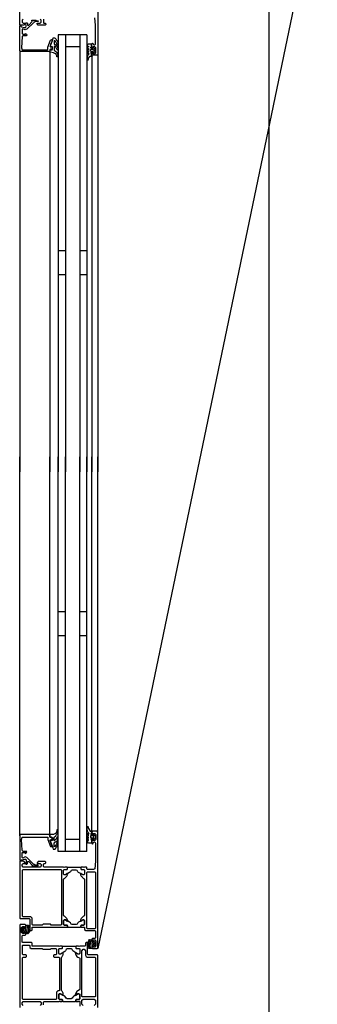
# Model space of a CAD drawing. Header units: millimetres. Extents: x -532 to 413144, y -532 to 654275.
# Tile 192 of 210: x 47125 to 47373, y 22503 to 23323. Entities that reach past the tile are written whole.
import ezdxf

# ---------------------------------------------------------------- set-up
doc = ezdxf.new("R2010")
doc.units = ezdxf.units.MM
doc.header["$LTSCALE"] = 100
for name, color, linetype in [('A-0310-KOZIJN-BU', 7, 'Continuous'), ('A-0740-INRICHTING-SANITAIR', 7, 'Continuous'), ('BL313---_BUDEUR', 1, 'Continuous')]:
    doc.layers.add(name, color=color, linetype=linetype)

msp = doc.modelspace()

# ---------------------------------------------------------------- linework, layer by layer
at = {"layer": 'A-0310-KOZIJN-BU'}
for p, q in [((47163, 23130.5), (47157, 23130.5)), ((47181, 23130.5), (47175, 23130.5)), ((47163, 23110.5), (47157, 23110.5)), ((47181, 23110.5), (47175, 23110.5)), ((47157, 22830), (47163, 22830)), ((47175, 22830), (47181, 22830)), ((47157, 22810), (47163, 22810)), ((47175, 22810), (47181, 22810))]:
    msp.add_line(p, q, dxfattribs=at)
at = {"layer": 'A-0310-KOZIJN-BU', "ltscale": 10}
for points in [[(47190, 23390.75), (47190, 23294), (47189.5, 23293.5), (47185.5, 23293.5), (47185, 23294), (47185, 23295), (47185.5, 23295.5), (47186, 23295.5), (47186, 23294.5), (47187.5, 23294.5), (47188.5, 23295.5), (47188.5, 23299.5), (47187.5, 23300.5), (47186, 23300.5), (47186, 23299.5), (47185.5, 23299.5), (47185, 23300), (47185, 23303), (47185.6875, 23303.5), (47186.1875, 23303), (47186.1875, 23302.5), (47186.6875, 23302), (47187.5, 23302), (47188, 23302.5), (47188, 23318.5), (47187.5625, 23324.5)], [(47128, 23323.5), (47127, 23322.5), (47127, 23321), (47128, 23320), (47129.5, 23320), (47129.5, 23319.5), (47128.40625, 23318.5), (47125, 23318.5), (47125, 23365.75)], [(47144.6875, 23323.5), (47144.6875, 23320.5), (47145.1875, 23320), (47146.1875, 23320), (47146.6875, 23319.5), (47146.6875, 23319), (47146.1875, 23318.5), (47140.5, 23318.5), (47139.5, 23319.5), (47139.5, 23320), (47142, 23320), (47143, 23321), (47143, 23322.5), (47142, 23323.5)], [(47150.71875, 23300.5), (47150.46875, 23301), (47150.5625, 23301), (47151.03125, 23302.5), (47151.5625, 23303.5), (47152.0625, 23305), (47152.46875, 23306.5), (47152.8125, 23308), (47153.4375, 23308), (47153.96875, 23308), (47154.46875, 23307.5), (47154.9375, 23307), (47155.375, 23306.5), (47155.75, 23306), (47156.0625, 23305.5), (47156.34375, 23305), (47156.53125, 23304.5), (47156.6875, 23304), (47156.78125, 23303.5), (47156.8125, 23303), (47156.65625, 23302), (47156.40625, 23302), (47156, 23302.5), (47155.875, 23302.5), (47155.875, 23302.5), (47155.875, 23303), (47155.875, 23303), (47155.6875, 23303.5), (47155.4375, 23304), (47155.125, 23304.5), (47154.78125, 23305), (47154.34375, 23305.5), (47153.78125, 23305.5), (47153.5625, 23305.5), (47153.5625, 23303), (47154.6875, 23302), (47155.03125, 23302), (47156.40625, 23300.5), (47156.8125, 23298.5), (47156.6875, 23298), (47156.4375, 23297.5), (47156.0625, 23298), (47155.75, 23299), (47155.03125, 23300), (47153.84375, 23301), (47153.65625, 23300.5), (47153.5625, 23300.5), (47153.5625, 23297.5), (47155.15625, 23296.5), (47155.5, 23296), (47156.59375, 23294.5), (47156.8125, 23293), (47156.65625, 23292), (47156.3125, 23292), (47155.96875, 23292), (47155.84375, 23293), (47155, 23294.5), (47154.71875, 23294.5), (47153, 23295.5), (47150.625, 23296), (47150.15625, 23296), (47150.0625, 23296.5), (47150.46875, 23298), (47150.75, 23298), (47151.96875, 23298), (47152.25, 23298.5), (47152.25, 23300.5), (47151.96875, 23300.5), (47150.71875, 23300.5), (47150.46875, 23301), (47150.5625, 23301), (47151.03125, 23302.5), (47151.5625, 23303.5), (47152.0625, 23305)], [(47181, 23310.5), (47157, 23310.5)], [(47157, 23310.5), (47157, 22946.25)], [(47163, 23310.5), (47163, 22946.25)], [(47175, 23310.5), (47175, 22946.25)], [(47181, 23310.5), (47181, 22946.25)], [(47175, 23300.5), (47163, 23300.5)], [(47125, 23297), (47125, 22946.25)], [(47150, 23297), (47150, 22946.25)], [(47185, 23292.5), (47185, 22946.25)], [(47190, 23294), (47190, 22946.25)], [(47125, 22643), (47125, 22958.75)], [(47150, 22643), (47150, 22958.75)], [(47157, 22630), (47157, 22958.75)], [(47163, 22630), (47163, 22958.75)], [(47175, 22630), (47175, 22958.75)], [(47181, 22630), (47181, 22958.75)], [(47185, 22647), (47185, 22958.75)], [(47190, 22646), (47190, 22958.75)], [(47150.71875, 22639), (47150.46875, 22639), (47150.5625, 22639), (47151.03125, 22637), (47151.5625, 22636), (47152.0625, 22635), (47152.46875, 22633), (47152.8125, 22632), (47153.4375, 22632), (47153.96875, 22632), (47154.46875, 22632), (47154.9375, 22633), (47155.375, 22633), (47155.75, 22634), (47156.0625, 22634), (47156.34375, 22635), (47156.53125, 22635), (47156.6875, 22636), (47156.78125, 22636), (47156.8125, 22637), (47156.65625, 22638), (47156.40625, 22638), (47156, 22637), (47155.875, 22637), (47155.875, 22637), (47155.875, 22637), (47155.875, 22637), (47155.6875, 22636), (47155.4375, 22636), (47155.125, 22635), (47154.78125, 22635), (47154.34375, 22634), (47153.78125, 22634), (47153.5625, 22634), (47153.5625, 22637), (47154.65625, 22638), (47155.03125, 22638), (47156.40625, 22639), (47156.8125, 22641), (47156.6875, 22642), (47156.4375, 22642), (47156.0625, 22642), (47155.75, 22641), (47155.03125, 22640), (47153.84375, 22639), (47153.65625, 22639), (47153.5625, 22639), (47153.5625, 22642), (47155.15625, 22643), (47155.5, 22644), (47156.59375, 22645), (47156.8125, 22647), (47156.65625, 22648), (47156.3125, 22648), (47155.96875, 22648), (47155.8125, 22647), (47155, 22645), (47154.71875, 22645), (47153, 22644), (47150.625, 22644), (47150.15625, 22644), (47150.0625, 22643), (47150.46875, 22642), (47150.75, 22642), (47151.96875, 22642), (47152.25, 22641), (47152.25, 22639), (47151.96875, 22639), (47150.71875, 22639), (47150.46875, 22639), (47150.5625, 22639), (47151.03125, 22637), (47151.5625, 22636), (47152.0625, 22635)], [(47175, 22640), (47163, 22640)], [(47181, 22630), (47157, 22630)], [(47144.6875, 22502.1875), (47144.6875, 22504.5), (47145.1875, 22505), (47157.5, 22505), (47158.21875, 22505.1875), (47158.5, 22505), (47160.40625, 22505), (47160.6875, 22505.28125), (47160.6875, 22506.28125), (47160.40625, 22506.59375), (47158, 22506.59375), (47157.5, 22507.09375), (47157.5, 22511), (47158, 22511.5), (47158.6875, 22511.5), (47161.09375, 22510.0625), (47161.21875, 22510.0625), (47161.3125, 22510.1875), (47161.3125, 22510.75), (47161.21875, 22511.375), (47161.09375, 22511.9375), (47160.90625, 22512.4375), (47160.625, 22513), (47160.3125, 22513.4375), (47159.96875, 22513.875), (47159.8125, 22514.25), (47159.8125, 22541.75), (47159.96875, 22542), (47160.3125, 22542.5), (47160.625, 22543), (47160.90625, 22543.5), (47161.09375, 22544), (47161.21875, 22544.5), (47161.3125, 22545), (47161.3125, 22545.75), (47161.21875, 22545.75), (47161.09375, 22545.75), (47158.6875, 22544.5), (47158, 22544.5), (47157.5, 22545), (47157.5, 22548.75), (47158, 22549.25), (47160.40625, 22549.25), (47160.6875, 22549.5), (47160.6875, 22550.5), (47160.40625, 22551), (47158.5, 22551), (47157.78125, 22550.75), (47157.5, 22551), (47148, 22551), (47147, 22551), (47135.3125, 22551), (47135.3125, 22553.5), (47134.8125, 22554), (47127.5, 22554), (47127, 22554.5), (47127, 22559.75), (47127.5, 22560.25), (47129.5, 22560.25), (47130, 22560.75), (47130, 22562), (47129.5, 22562.5), (47129, 22562.5), (47129, 22561.5), (47127.5, 22561.5), (47126.5, 22562.5), (47126.5, 22566.5), (47127.5, 22567.5), (47129, 22567.5), (47129, 22566.5), (47129.5, 22566.5), (47130, 22567), (47130, 22568.5), (47129.5, 22569), (47125.5, 22569), (47125, 22568.5), (47125, 22500)], [(47190, 22500), (47190, 22543.5), (47189.5, 22544), (47182, 22544), (47181.5, 22544.5), (47181.5, 22553.5), (47181, 22554), (47180.1875, 22554), (47179.6875, 22553.5), (47179.6875, 22551.5), (47179.1875, 22551), (47175, 22551), (47174.28125, 22550.75), (47174, 22551), (47172.09375, 22551), (47171.8125, 22550.5), (47171.8125, 22549.5), (47172.09375, 22549.25), (47174.5, 22549.25), (47175, 22548.75), (47175, 22545), (47174.5, 22544.5), (47173.8125, 22544.5), (47171.40625, 22545.75), (47171.34375, 22545.75), (47171.21875, 22545.75), (47171.1875, 22545.75), (47171.59375, 22544), (47172.59375, 22542.5), (47173.28125, 22542), (47174.84375, 22541.25), (47175, 22541), (47175, 22515), (47174.84375, 22514.625), (47173.28125, 22513.875), (47172.59375, 22513.25), (47171.59375, 22511.8125), (47171.21875, 22510.25), (47171.21875, 22510.125), (47171.3125, 22510.0625), (47171.40625, 22510.0625), (47173.8125, 22511.5), (47174.5, 22511.5), (47175, 22511), (47175, 22507.09375), (47174.5, 22506.59375), (47172.09375, 22506.59375), (47171.8125, 22506.28125), (47171.8125, 22505.28125), (47172.09375, 22505), (47174, 22505), (47174.71875, 22505.1875), (47175, 22505), (47175, 22501.1875)], [(47128, 22501.6875), (47127, 22502.6875), (47127, 22504), (47128, 22505), (47134, 22505), (47135, 22505), (47142, 22505), (47143, 22504), (47143, 22502.6875), (47142, 22501.6875)], [(47177.8125, 22501.6875), (47176.8125, 22502.6875), (47176.8125, 22506), (47177.8125, 22507), (47187, 22507), (47188, 22506), (47188, 22502.6875), (47187, 22501.6875)]]:
    msp.add_lwpolyline(points, dxfattribs=at)
for points in [[(47125, 23313.5), (47125, 23318), (47126, 23318), (47126, 23317.5), (47126.375, 23317), (47129, 23316.5), (47130, 23316.5), (47130.25, 23317.5), (47130, 23320.5), (47130.125, 23320.5), (47131.03125, 23320.5), (47131.53125, 23320), (47131.625, 23318.5), (47131.96875, 23318.5), (47132.46875, 23318.5), (47135.46875, 23321.5), (47135.5, 23321.5), (47135.03125, 23322), (47135.125, 23322.5), (47138.40625, 23322.5), (47139.1875, 23322), (47140.21875, 23322), (47140.4375, 23322), (47140.5, 23321.5), (47140.4375, 23321.5), (47140.21875, 23321.5), (47138.28125, 23321.5), (47137.78125, 23321.5), (47137.28125, 23321), (47136.875, 23321), (47136.5, 23320.5), (47131.03125, 23315), (47129.5625, 23314.5), (47127.625, 23315.5), (47127.125, 23315), (47127, 23315), (47127, 23311.5), (47127.5, 23311), (47129.90625, 23311), (47129.90625, 23311.5), (47130.53125, 23311), (47131, 23310.5), (47130.3125, 23309.5), (47127.46875, 23309.5), (47126.96875, 23309), (47126.5625, 23299.5), (47126.96875, 23298), (47128.0625, 23298), (47148, 23298), (47148.5, 23298.5), (47148.5, 23300), (47148.53125, 23300), (47150.71875, 23306), (47151.5, 23306.5), (47152, 23306), (47151.96875, 23305.5), (47150.28125, 23301), (47150.25, 23300.5), (47150.75, 23300.5), (47151.5, 23300.5), (47152, 23300), (47152, 23299), (47151.5, 23298.5), (47150.5, 23298.5), (47150, 23298), (47150, 23297), (47149.5, 23296.5), (47125.5, 23296.5), (47125, 23297)], [(47184.15625, 23292.5), (47185.1875, 23292.5), (47185.59375, 23293), (47184.6875, 23293), (47184.6875, 23295), (47184.21875, 23295), (47184.21875, 23295.5), (47184.6875, 23296), (47186, 23296), (47186.3125, 23295.5), (47186.3125, 23295.5), (47186.53125, 23295), (47186.8125, 23295.5), (47187.84375, 23296.5), (47188, 23296.5), (47188, 23298.5), (47187.84375, 23298.5), (47186.8125, 23299.5), (47186.625, 23300), (47186.375, 23299.5), (47186.21875, 23299), (47186, 23299), (47184.6875, 23299), (47184.21875, 23299.5), (47184.21875, 23300), (47184.6875, 23300), (47184.6875, 23302), (47184.40625, 23302.5), (47182.40625, 23302.5), (47181.40625, 23302), (47181.1875, 23301.5), (47181.40625, 23301), (47182.1875, 23301), (47182.40625, 23300.5), (47182.1875, 23300), (47181.40625, 23300), (47181.1875, 23299.5), (47181.40625, 23299), (47182.1875, 23299), (47182.40625, 23298.5), (47182.1875, 23298), (47181.40625, 23298), (47181.1875, 23297.5), (47181.40625, 23297), (47182.1875, 23297), (47182.40625, 23296.5), (47182.1875, 23296), (47181.40625, 23296), (47181.1875, 23295.5), (47181.46875, 23295), (47182.3125, 23295), (47182.8125, 23294.5), (47181.6875, 23293.5), (47181.1875, 23292), (47181.1875, 23289.5), (47181.625, 23289), (47181.84375, 23289), (47182.0625, 23289.5), (47182.15625, 23290.5), (47182.28125, 23291), (47183.65625, 23292.5)], [(47183.90625, 23298), (47184.40625, 23298.5), (47186.3125, 23298.5), (47186.8125, 23298), (47186.8125, 23297), (47186.3125, 23296.5), (47184.40625, 23296.5), (47183.90625, 23297)], [(47184.15625, 22647), (47185.1875, 22647), (47185.59375, 22647), (47184.6875, 22647), (47184.6875, 22645), (47184.21875, 22645), (47184.21875, 22644), (47184.6875, 22644), (47186, 22644), (47186.3125, 22644), (47186.3125, 22644), (47186.53125, 22645), (47186.8125, 22644), (47187.84375, 22643), (47188, 22643), (47188, 22641), (47187.84375, 22641), (47186.8125, 22640), (47186.625, 22640), (47186.375, 22640), (47186.21875, 22641), (47186, 22641), (47184.6875, 22641), (47184.21875, 22640), (47184.21875, 22640), (47184.6875, 22640), (47184.6875, 22638), (47184.40625, 22637), (47182.40625, 22637), (47181.40625, 22638), (47181.1875, 22638), (47181.40625, 22639), (47182.1875, 22639), (47182.40625, 22639), (47182.1875, 22640), (47181.40625, 22640), (47181.1875, 22640), (47181.40625, 22641), (47182.1875, 22641), (47182.40625, 22641), (47182.1875, 22642), (47181.40625, 22642), (47181.1875, 22642), (47181.40625, 22643), (47182.1875, 22643), (47182.40625, 22643), (47182.1875, 22644), (47181.40625, 22644), (47181.1875, 22644), (47181.46875, 22645), (47182.3125, 22645), (47182.8125, 22645), (47181.6875, 22646), (47181.1875, 22648), (47181.1875, 22650), (47181.625, 22651), (47181.84375, 22651), (47182.0625, 22650), (47182.15625, 22649), (47182.28125, 22649), (47183.65625, 22647)], [(47125, 22627), (47125, 22622.5), (47126, 22622.5), (47126, 22622.5), (47126.375, 22623), (47129, 22623.5), (47130, 22623.5), (47130.25, 22622.5), (47130, 22619.5), (47130.125, 22619.5), (47131.03125, 22619.5), (47131.53125, 22620), (47131.625, 22621.5), (47131.96875, 22621.5), (47132.46875, 22621.5), (47135.46875, 22618.5), (47135.5, 22618.5), (47135.03125, 22618), (47135.125, 22618), (47138.40625, 22618), (47139.1875, 22618), (47140.21875, 22618), (47140.40625, 22618), (47140.5, 22618.5), (47140.40625, 22618.5), (47140.21875, 22618.5), (47138.28125, 22618.5), (47137.78125, 22618.5), (47137.28125, 22619), (47136.875, 22619), (47136.5, 22619.5), (47131.03125, 22625), (47129.5625, 22625.5), (47127.625, 22624.5), (47127.125, 22625), (47127, 22625), (47127, 22629), (47127.5, 22629), (47129.90625, 22629), (47129.90625, 22628), (47130.53125, 22629), (47131, 22630), (47130.3125, 22630), (47127.46875, 22630), (47126.96875, 22631), (47126.5625, 22640), (47126.96875, 22642), (47128.0625, 22642), (47148, 22642), (47148.5, 22642), (47148.5, 22640), (47148.53125, 22640), (47150.71875, 22634), (47151.5, 22634), (47152, 22634), (47151.96875, 22634), (47150.28125, 22639), (47150.25, 22639), (47150.75, 22640), (47151.5, 22640), (47152, 22640), (47152, 22641), (47151.5, 22642), (47150.5, 22642), (47150, 22642), (47150, 22643), (47149.5, 22644), (47125.5, 22644), (47125, 22643)], [(47178.71875, 22567), (47179, 22567), (47179, 22565), (47180, 22564), (47187.5, 22564), (47188, 22563.5), (47188, 22558), (47187.5, 22557.5), (47185.5, 22557.5), (47185, 22557), (47185, 22555.75), (47185.5, 22555.25), (47186, 22555.25), (47186, 22556.25), (47187.5, 22556.25), (47188.5, 22555.25), (47188.5, 22551.25), (47187.5, 22550.25), (47186, 22550.25), (47186, 22551.25), (47185.5, 22551.25), (47185, 22550.75), (47185, 22549.5), (47185.5, 22549), (47189.5, 22549), (47190, 22549.5), (47190, 22646), (47189.5, 22647), (47185.5, 22647), (47185, 22646), (47185, 22645), (47185.5, 22644), (47186, 22644), (47186, 22645), (47187.5, 22645), (47188.5, 22644), (47188.5, 22640), (47187.5, 22639), (47186, 22639), (47186, 22640), (47185.5, 22640), (47185, 22640), (47185, 22637), (47185.6875, 22636), (47186.1875, 22637), (47186.1875, 22637), (47186.6875, 22638), (47187.5, 22638), (47188, 22637), (47188, 22622), (47187.5625, 22615.5), (47186.5625, 22615), (47181.5, 22615), (47181, 22615.5), (47181, 22616.5), (47180.5, 22617), (47179, 22617), (47178.28125, 22616.5), (47178, 22617), (47176.09375, 22617), (47175.8125, 22616.5), (47175.8125, 22615.5), (47176.09375, 22615), (47178.5, 22615), (47179, 22614.5), (47179, 22614.5), (47179, 22611), (47178.28125, 22610.5), (47177.46875, 22610.5), (47175.9375, 22611.5), (47175.65625, 22611.5), (47175.5, 22611), (47175.65625, 22610.5), (47175.875, 22610), (47176.1875, 22609.5), (47176.59375, 22609), (47177.03125, 22608.5), (47177.53125, 22608), (47178.09375, 22607.5), (47178.6875, 22607.5), (47179, 22607), (47179, 22576.5), (47178.6875, 22576), (47178.09375, 22576), (47177.53125, 22575.5), (47177.03125, 22575), (47176.5625, 22574.5), (47176.1875, 22574), (47175.875, 22573.5), (47175.625, 22573), (47175.5, 22572.5), (47175.65625, 22572), (47175.9375, 22572), (47177.46875, 22573), (47178.5625, 22573), (47179, 22572.5), (47179, 22569), (47178.5, 22568.5), (47176.09375, 22568.5), (47175.8125, 22568), (47175.8125, 22567), (47176.09375, 22567), (47178, 22567)], [(47183.90625, 22642), (47184.40625, 22641), (47186.3125, 22641), (47186.8125, 22642), (47186.8125, 22643), (47186.3125, 22643), (47184.40625, 22643), (47183.90625, 22643)], [(47161.5, 22617), (47145.1875, 22617), (47144.6875, 22617.5), (47144.6875, 22619.5), (47145.1875, 22620), (47146.1875, 22620), (47146.6875, 22620.5), (47146.6875, 22621), (47146.1875, 22621.5), (47140.5, 22621.5), (47139.5, 22620.5), (47139.5, 22620), (47142, 22620), (47143, 22619), (47143, 22618), (47142, 22617), (47135, 22617), (47134, 22617), (47128, 22617), (47127, 22618), (47127, 22619), (47128, 22620), (47129.5, 22620), (47129.5, 22620.5), (47128.40625, 22622), (47125, 22622), (47125, 22574.5), (47125.5, 22574), (47133, 22574), (47133.5, 22573.5), (47133.5, 22564.5), (47134, 22564), (47134.8125, 22564), (47135.3125, 22564.5), (47135.3125, 22567), (47147, 22567), (47148, 22567), (47161.5, 22567), (47162.21875, 22567), (47162.5, 22567), (47164.40625, 22567), (47164.6875, 22567), (47164.6875, 22568), (47164.40625, 22568.5), (47162, 22568.5), (47161.5, 22569), (47161.5, 22569), (47161.5, 22572.5), (47162.21875, 22573), (47163.03125, 22573), (47164.5625, 22572), (47164.84375, 22572), (47165, 22572.5), (47164.84375, 22573), (47164.625, 22573.5), (47164.3125, 22574), (47163.90625, 22574.5), (47163.46875, 22575), (47162.96875, 22575.5), (47162.40625, 22576), (47161.8125, 22576), (47161.5, 22576.5), (47161.5, 22607), (47161.8125, 22607.5), (47162.40625, 22607.5), (47162.96875, 22608), (47163.46875, 22608.5), (47163.90625, 22609), (47164.3125, 22609.5), (47164.625, 22610), (47164.875, 22610.5), (47165, 22611), (47164.84375, 22611.5), (47164.5625, 22611.5), (47163.03125, 22610.5), (47161.9375, 22610.5), (47161.5, 22611), (47161.5, 22614.5), (47162, 22615), (47164.40625, 22615), (47164.6875, 22615.5), (47164.6875, 22616.5), (47164.40625, 22617), (47162.5, 22617), (47161.78125, 22616.5)], [(47159.6875, 22614.5), (47159.6875, 22569), (47159.1875, 22568.5), (47151.1875, 22568.5), (47150.5, 22569.5), (47144.5, 22569.5), (47143.8125, 22568.5), (47135.8125, 22568.5), (47135.3125, 22569), (47135.3125, 22574.5), (47134.3125, 22575.5), (47127.6875, 22575.5), (47127.1875, 22576), (47127.1875, 22614.5), (47127.6875, 22615), (47159.1875, 22615)], [(47175.3125, 22617), (47175.8125, 22616.5), (47175.8125, 22615.5), (47176.09375, 22615), (47178.5, 22615), (47179, 22614.5), (47179, 22611), (47178.28125, 22610.5), (47177.46875, 22610.5), (47174.0625, 22612.5), (47173.28125, 22613), (47172.75, 22614), (47171.875, 22614.5), (47168.625, 22614.5), (47167.75, 22614), (47167.21875, 22613), (47166.4375, 22612.5), (47163.03125, 22610.5), (47161.9375, 22610.5), (47161.5, 22611), (47161.5, 22614.5), (47162, 22615), (47164.40625, 22615), (47164.6875, 22615.5), (47164.6875, 22616.5), (47165.1875, 22617)], [(47188, 22566), (47187.5, 22565.5), (47181.3125, 22565.5), (47180.8125, 22566), (47180.8125, 22612.5), (47181.3125, 22613), (47187.5, 22613), (47188, 22612.5)], [(47130, 22561), (47130, 22562.75), (47129.9375, 22562.75), (47129.8125, 22562.75), (47128.875, 22562.75), (47128.375, 22562.5), (47127.625, 22563), (47127.53125, 22563), (47127.53125, 22566), (47127.625, 22566), (47128.34375, 22566.5), (47128.59375, 22566.5), (47128.84375, 22566), (47129.8125, 22566), (47129.96875, 22566), (47130, 22566.5), (47130, 22568.5), (47130.09375, 22568.5), (47130.21875, 22568.5), (47131.21875, 22568.5), (47132.3125, 22568.5), (47132.6875, 22567.5), (47132.96875, 22567), (47133.1875, 22566.5), (47133.3125, 22566), (47133.375, 22565), (47133.34375, 22564.5), (47133.21875, 22563.75), (47133.03125, 22563.25), (47132.78125, 22562.5), (47132.4375, 22562), (47132.03125, 22561.25), (47131.5, 22561.25), (47131.375, 22561.25), (47131.375, 22561.75), (47131.75, 22562.25), (47132.0625, 22563), (47132.28125, 22563.5), (47132.4375, 22564), (47132.53125, 22564.5), (47132.5625, 22565), (47132.53125, 22565.5), (47132.40625, 22566), (47132.21875, 22567), (47131.96875, 22567.5), (47131.5625, 22568), (47131.375, 22568), (47131.125, 22567.5), (47131.25, 22566.5), (47130.5, 22561.5)], [(47175.3125, 22567), (47175.8125, 22567.5), (47175.8125, 22568), (47176.09375, 22568.5), (47178.5, 22568.5), (47179, 22569), (47179, 22572.5), (47178.28125, 22573), (47177.46875, 22573), (47174.0625, 22571), (47173.28125, 22570.5), (47172.75, 22569.5), (47171.875, 22569), (47168.625, 22569), (47167.75, 22569.5), (47167.21875, 22570.5), (47166.4375, 22571), (47163.03125, 22573), (47161.9375, 22573), (47161.5, 22572.5), (47161.5, 22569), (47162, 22568.5), (47164.40625, 22568.5), (47164.6875, 22568), (47164.6875, 22567.5), (47165.1875, 22567)], [(47128.21875, 22564), (47128.71875, 22563.75), (47129.6875, 22564), (47130, 22564.5), (47129.875, 22565), (47129.53125, 22565.5), (47128.71875, 22565.5), (47128.21875, 22565)], [(47127.1875, 22541.5), (47127.6875, 22542), (47130.1875, 22542), (47130.6875, 22542.5), (47130.6875, 22543.5), (47130.1875, 22544), (47127.6875, 22544), (47127.1875, 22544.5), (47127.1875, 22551.5), (47127.6875, 22552), (47133, 22552), (47133.5, 22551.5), (47133.5, 22550), (47134.5, 22549), (47143.8125, 22549), (47144.5, 22548.5), (47150.5, 22548.5), (47151.1875, 22549), (47155.1875, 22549), (47155.6875, 22548.5), (47155.6875, 22544.5), (47155.1875, 22544), (47153.6875, 22544), (47153.1875, 22543.5), (47153.1875, 22542.5), (47153.6875, 22542), (47157.5, 22542), (47158, 22541.5), (47158, 22514.25), (47157.5, 22513.75), (47156.6875, 22513.75), (47155.6875, 22512.75), (47155.6875, 22507.28125), (47155.1875, 22506.78125), (47127.6875, 22506.78125), (47127.1875, 22507.28125)], [(47185, 22556.75), (47185, 22555), (47185.0625, 22555), (47185.1875, 22555), (47186.125, 22555), (47186.625, 22555.25), (47187.375, 22554.75), (47187.46875, 22554.75), (47187.46875, 22551.75), (47187.375, 22551.5), (47186.65625, 22551), (47186.40625, 22551), (47186.15625, 22551.5), (47185.1875, 22551.5), (47185.03125, 22551.5), (47185, 22551.25), (47185, 22549.25), (47184.90625, 22549), (47184.78125, 22549), (47183.78125, 22549), (47182.6875, 22549.25), (47182.3125, 22550), (47182.03125, 22550.5), (47181.8125, 22551.25), (47181.6875, 22552), (47181.625, 22552.5), (47181.65625, 22553.25), (47181.78125, 22554), (47181.96875, 22554.5), (47182.21875, 22555.25), (47182.5625, 22555.75), (47182.96875, 22556.5), (47183.5, 22556.5), (47183.625, 22556.5), (47183.625, 22556), (47183.25, 22555.5), (47182.9375, 22555), (47182.71875, 22554.25), (47182.5625, 22553.75), (47182.46875, 22553.25), (47182.4375, 22552.5), (47182.46875, 22552), (47182.59375, 22551.5), (47182.78125, 22550.75), (47183.03125, 22550.25), (47183.4375, 22549.75), (47183.625, 22550), (47183.875, 22550.25), (47183.75, 22551.25), (47184.5, 22556.25)], [(47186.78125, 22553.5), (47186.28125, 22554), (47185.3125, 22553.75), (47185, 22553), (47185.125, 22552.5), (47185.46875, 22552.25), (47186.28125, 22552.25), (47186.78125, 22552.75)], [(47171.3125, 22551), (47171.8125, 22550.5), (47171.8125, 22549.5), (47172.09375, 22549.25), (47174.5, 22549.25), (47175, 22548.75), (47175, 22545.25), (47174.28125, 22544.5), (47173.46875, 22544.5), (47170.0625, 22546.5), (47169.28125, 22547.25), (47168.75, 22548.25), (47167.875, 22548.75), (47164.625, 22548.75), (47163.75, 22548.25), (47163.21875, 22547.25), (47162.4375, 22546.5), (47159.03125, 22544.5), (47157.9375, 22544.5), (47157.5, 22545.25), (47157.5, 22548.75), (47158, 22549.25), (47160.40625, 22549.25), (47160.6875, 22549.5), (47160.6875, 22550.5), (47161.1875, 22551)], [(47176.8125, 22547.25), (47177.875, 22548.5), (47178.625, 22548.5), (47179.6875, 22547.25), (47179.6875, 22543.5), (47180.25, 22542.5), (47181.1875, 22542), (47187.5, 22542), (47188, 22541.5), (47188, 22509.25), (47187.5, 22508.75), (47177.3125, 22508.75), (47176.8125, 22509.25)], [(47171.3125, 22505), (47171.8125, 22505.5), (47171.8125, 22506.28125), (47172.09375, 22506.59375), (47174.5, 22506.59375), (47175, 22507.09375), (47175, 22510.625), (47174.28125, 22511.4375), (47173.46875, 22511.3125), (47170.0625, 22509.375), (47169.28125, 22508.625), (47168.75, 22507.6875), (47167.875, 22507.1875), (47164.625, 22507.1875), (47163.75, 22507.6875), (47163.21875, 22508.625), (47162.4375, 22509.375), (47159.03125, 22511.3125), (47157.9375, 22511.3125), (47157.5, 22510.625), (47157.5, 22507.09375), (47158, 22506.59375), (47160.40625, 22506.59375), (47160.6875, 22506.28125), (47160.6875, 22505.5), (47161.1875, 22505)]]:
    msp.add_lwpolyline(points, close=True, dxfattribs=at)
at = {"layer": 'A-0740-INRICHTING-SANITAIR', "ltscale": 10}
msp.add_lwpolyline([(47332.375, 25332.375), (47332.375, 20332.375), (49732.375, 20332.375), (49732.375, 25332.375)], close=True, dxfattribs=at)
at = {"layer": 'BL313---_BUDEUR', "ltscale": 10}
msp.add_lwpolyline([(47190, 23400, -0.051256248), (47363.09375, 23382.21875), (47190, 22549)], format="xyb", dxfattribs=at)

doc.saveas('drawing.dxf')
